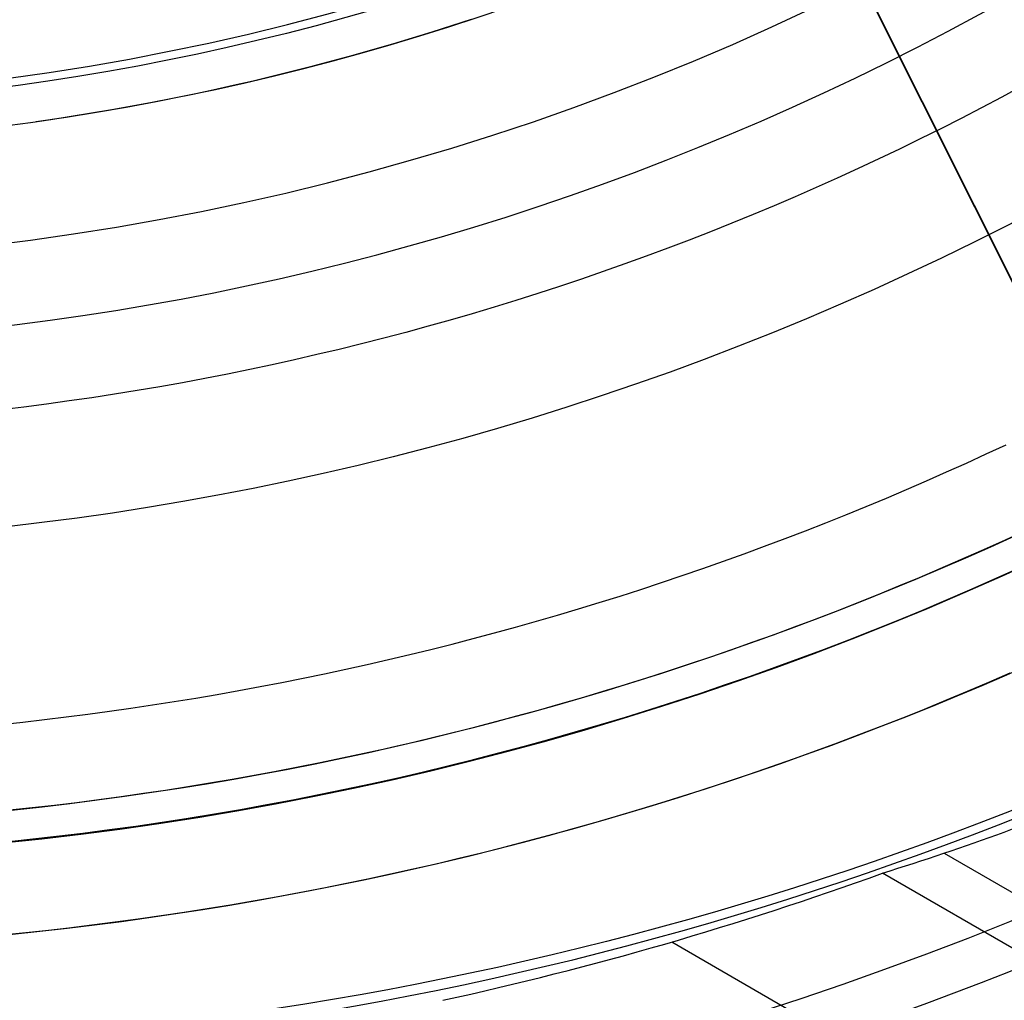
# Model space of a CAD drawing. Extents: x 19329 to 20306, y -2029 to -1182.
# Tile 16 of 66: x 19823 to 19839, y -1766 to -1750. Entities that reach past the tile are written whole.
import ezdxf

# ---------------------------------------------------------------- set-up
doc = ezdxf.new("R2010")
doc.units = 0
doc.layers.get('0').update_dxf_attribs({"linetype": 'CONTINUOUS'})
doc.layers.add('COLOR', color=7, linetype='CONTINUOUS')

msp = doc.modelspace()

# ---------------------------------------------------------------- linework, layer by layer
for p, q in [((19838.14445180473, -1763.787703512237, 72.58396164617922), (20259.33772830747, -2006.963755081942, 72.58396164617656)), ((20258.94941769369, -2007.636328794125, 73.00690512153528), (19837.15075159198, -1764.110755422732, 73.00690513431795)), ((19833.7521483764, -1765.219425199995, 73.37723837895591), (20257.61969877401, -2009.939469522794, 73.3772383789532))]:
    msp.add_line(p, q)
at = {"extrusion": (0.1124755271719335, 0.194813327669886, 0.9743700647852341)}
msp.add_lwpolyline([(-18054.37167406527, -8257.823916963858), (-18054.88222366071, -8257.51494856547), (-18055.39076947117, -8257.201283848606), (-18055.89725107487, -8256.882941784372), (-18056.4016082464, -8256.559942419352), (-18056.90378097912, -8256.232306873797), (-18057.40370950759, -8255.900057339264), (-18057.90133433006, -8255.563217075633), (-18058.39659623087, -8255.221810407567), (-18058.88943630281, -8254.87586272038), (-18059.37979596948, -8254.525400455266), (-18059.86761700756, -8254.170451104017), (-18060.35284156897, -8253.811043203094), (-18060.83541220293, -8253.447206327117), (-18061.31527187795, -8253.07897108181), (-18061.79236400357, -8252.706369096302), (-18062.26663245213, -8252.3294330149), (-18062.73802158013, -8251.948196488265), (-18063.2064762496, -8251.562694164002), (-18063.67194184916, -8251.172961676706), (-18064.13436431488, -8250.779035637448), (-18064.59369015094, -8250.380953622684), (-18065.04986644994, -8249.978754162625), (-18065.50284091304, -8249.572476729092), (-18065.95256186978, -8249.16216172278), (-18066.39897829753, -8248.747850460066), (-18066.84203984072, -8248.32958515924), (-18067.28169682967, -8247.90740892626), (-18067.71790029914, -8247.481365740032), (-18068.1506020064, -8247.051500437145), (-18068.57975444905, -8246.617858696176), (-18069.00531088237, -8246.180487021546), (-18069.42722533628, -8245.73943272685), (-18069.84545263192, -8245.294743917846), (-18070.25994839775, -8244.846469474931), (-18070.67066908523, -8244.394659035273), (-18071.07757198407, -8243.939362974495), (-18071.48061523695, -8243.480632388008), (-18071.87975785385, -8243.018519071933), (-18072.27495972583, -8242.55307550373), (-18072.66618163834, -8242.084354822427), (-18073.05338528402, -8241.61241080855), (-18073.436533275, -8241.137297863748), (-18073.81558915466, -8240.659070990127), (-18074.19051740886, -8240.177785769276), (-18074.56128347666, -8239.693498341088), (-18074.9278537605, -8239.206265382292), (-18075.29019563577, -8238.716144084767), (-18075.64827745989, -8238.223192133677), (-18076.00206858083, -8237.727467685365), (-18076.35153934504, -8237.229029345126), (-18076.69666110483, -8236.727936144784), (-18077.03740622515, -8236.224247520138), (-18077.37374808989, -8235.718023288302), (-18077.70566110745, -8235.209323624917), (-18078.03312071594, -8234.698209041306), (-18078.35610338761, -8234.184740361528), (-18078.67458663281, -8233.668978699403), (-18078.98854900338, -8233.150985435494), (-18079.29797009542, -8232.630822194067), (-18079.60283055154, -8232.108550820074), (-18079.90311206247, -8231.584233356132), (-18080.19879736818, -8231.057932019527), (-18080.48987025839, -8230.529709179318), (-18080.77631557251, -8229.999627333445), (-18081.05811919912, -8229.467749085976), (-18081.33526807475, -8228.934137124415), (-18081.60775018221, -8228.398854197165), (-18081.87555454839, -8227.861963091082), (-18082.1386712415, -8227.323526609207), (-18082.39709136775, -8226.783607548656), (-18082.65080706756, -8226.242268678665), (-18082.89981151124, -8225.699572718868), (-18083.14409889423, -8225.15558231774), (-18083.38366443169, -8224.61036003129), (-18083.61850435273, -8224.063968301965), (-18083.8486158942, -8223.51646943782), (-18084.07399729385, -8222.967925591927), (-18084.29464778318, -8222.418398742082), (-18084.51056757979, -8221.867950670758), (-18084.7217578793, -8221.316642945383), (-18084.92822084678, -8220.764536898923), (-18085.1299596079, -8220.211693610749), (-18085.32697823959, -8219.658173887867), (-18085.51928176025, -8219.104038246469), (-18085.70687611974, -8218.549346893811), (-18085.88976818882, -8217.994159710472), (-18086.06796574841, -8217.438536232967), (-18086.24147747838, -8216.882535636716), (-18086.41031294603, -8216.326216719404), (-18086.57448259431, -8215.769637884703), (-18086.73399772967, -8215.212857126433), (-18086.88887050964, -8214.655932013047), (-18087.03911393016, -8214.098919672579), (-18087.1847418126, -8213.541876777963), (-18087.32576879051, -8212.984859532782), (-18087.46221029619, -8212.427923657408), (-18087.59408254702, -8211.871124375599), (-18087.72140253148, -8211.314516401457), (-18087.84418799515, -8210.758153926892), (-18087.96245742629, -8210.202090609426), (-18088.07623004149, -8209.646379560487), (-18088.18552577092, -8209.091073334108), (-18088.29036524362, -8208.536223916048), (-18088.39076977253, -8207.981882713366), (-18088.48676133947, -8207.428100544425), (-18088.57836257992, -8206.874927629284), (-18088.66559676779, -8206.322413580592), (-18088.74848780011, -8205.77060739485), (-18088.82706018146, -8205.21955744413), (-18088.90133900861, -8204.669311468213), (-18088.97134995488, -8204.119916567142), (-18089.03711925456, -8203.571419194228), (-18089.09867368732, -8203.023865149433), (-18089.15604056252, -8202.477299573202), (-18089.20924770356, -8201.931766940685), (-18089.25832343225, -8201.387311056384), (-18089.30329655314, -8200.843975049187), (-18089.34419633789, -8200.301801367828), (-18089.38105250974, -8199.76083177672), (-18089.41389522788, -8199.221107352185), (-18089.44275507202, -8198.682668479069), (-18089.46766302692, -8198.14555484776), (-18089.48865046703, -8197.609805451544), (-18089.50574914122, -8197.075458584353), (-18089.51899115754, -8196.542551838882), (-18089.52840896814, -8196.011122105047), (-18089.53403535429, -8195.481205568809), (-18089.5359034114, -8194.952837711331), (-18089.53410419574, -8194.434296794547), (-18089.52868554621, -8193.914263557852), (-18089.51961616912, -8193.392771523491), (-18089.50686506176, -8192.869854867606), (-18089.49040152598, -8192.3455484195), (-18089.4701951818, -8191.819887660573), (-18089.4462159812, -8191.29290872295), (-18089.41843422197, -8190.764648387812), (-18089.38682056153, -8190.235144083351), (-18089.35134603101, -8189.704433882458), (-18089.31198204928, -8189.172556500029), (-18089.26870043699, -8188.63955128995), (-18089.22147343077, -8188.105458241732), (-18089.17027369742, -8187.570317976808), (-18089.11507434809, -8187.034171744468), (-18089.05584895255, -8186.497061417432), (-18088.99257155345, -8185.95902948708), (-18088.92521668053, -8185.4201190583), (-18088.85375936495, -8184.880373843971), (-18088.77817515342, -8184.339838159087), (-18088.69844012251, -8183.798556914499), (-18088.61453089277, -8183.256575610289), (-18088.52642464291, -8182.713940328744), (-18088.43409912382, -8182.170697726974), (-18088.33753267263, -8181.62689502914), (-18088.23670422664, -8181.082580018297), (-18088.13159333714, -8180.537801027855), (-18088.02218018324, -8179.992606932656), (-18087.90844558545, -8179.447047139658), (-18087.79037101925, -8178.901171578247), (-18087.66793862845, -8178.355030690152), (-18087.54113123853, -8177.808675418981), (-18087.40993236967, -8177.262157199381), (-18087.27432624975, -8176.715527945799), (-18087.1342978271, -8176.168840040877), (-18086.9898327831, -8175.622146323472), (-18086.84091754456, -8175.075500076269), (-18086.68753929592, -8174.528955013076), (-18086.52968599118, -8173.982565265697), (-18086.3673463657, -8173.436385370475), (-18086.20050994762, -8172.890470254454), (-18086.02916706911, -8172.344875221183), (-18085.85330887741, -8171.799655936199), (-18085.67292734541, -8171.254868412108), (-18085.48801528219, -8170.710568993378), (-18085.29856634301, -8170.166814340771), (-18085.10457503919, -8169.623661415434), (-18084.90603674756, -8169.081167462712), (-18084.70294771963, -8168.539389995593), (-18084.49530509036, -8167.998386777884), (-18084.28310688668, -8167.458215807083), (-18084.06635203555, -8166.918935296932), (-18083.84504037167, -8166.380603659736), (-18083.61917264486, -8165.843279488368), (-18083.38875052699, -8165.307021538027), (-18083.15377661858, -8164.771888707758), (-18082.91425445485, -8164.237940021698), (-18082.67018851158, -8163.705234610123), (-18082.42158421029, -8163.173831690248), (-18082.16844792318, -8162.643790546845), (-18081.91078697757, -8162.115170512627), (-18081.64860965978, -8161.588030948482), (-18081.38192521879, -8161.062431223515), (-18081.11074386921, -8160.538430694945), (-18080.83507679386, -8160.016088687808), (-18080.55493614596, -8159.495464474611), (-18080.27033505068, -8158.976617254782), (-18079.98128760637, -8158.459606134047), (-18079.68780888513, -8157.944490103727), (-18079.38991493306, -8157.431328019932), (-18079.08762276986, -8156.920178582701), (-18078.78095038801, -8156.41110031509), (-18078.46991675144, -8155.904151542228), (-18078.15454179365, -8155.399390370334), (-18077.83484641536, -8154.896874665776), (-18077.51085248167, -8154.39666203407), (-18077.1825828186, -8153.898809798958), (-18076.85006120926, -8153.403374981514), (-18076.51331238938, -8152.910414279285), (-18076.17236204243, -8152.419984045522), (-18075.82723679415, -8151.932140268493), (-18075.47796420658, -8151.446938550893), (-18075.12457277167, -8150.964434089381), (-18074.76709190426, -8150.484681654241), (-18074.40555193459, -8150.007735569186), (-18074.03998410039, -8149.533649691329), (-18073.67042053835, -8149.062477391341), (-18073.29689427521, -8148.594271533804), (-18072.91943921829, -8148.12908445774), (-18072.53809014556, -8147.666967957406), (-18072.15288269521, -8147.207973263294), (-18071.76385335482, -8146.752151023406), (-18071.37103944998, -8146.29955128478), (-18070.97447913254, -8145.850223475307), (-18070.57421136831, -8145.404216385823), (-18070.1702759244, -8144.961578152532), (-18069.76271335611, -8144.522356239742), (-18069.35156499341, -8144.086597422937), (-18068.93687292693, -8143.654347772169), (-18068.51867999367, -8143.225652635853), (-18068.09702976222, -8142.800556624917), (-18067.67196651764, -8142.379103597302), (-18067.24353524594, -8141.961336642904), (-18066.81178161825, -8141.547298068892), (-18066.37675197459, -8141.137029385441), (-18065.93849330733, -8140.730571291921), (-18065.49705324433, -8140.327963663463), (-18065.05248003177, -8139.929245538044), (-18064.60482251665, -8139.534455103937), (-18064.15413012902, -8139.143629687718), (-18063.70045286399, -8138.756805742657), (-18063.24384126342, -8138.374018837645), (-18062.78434639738, -8137.995303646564), (-18062.32201984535, -8137.620693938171), (-18061.85691367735, -8137.250222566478), (-18061.38908043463, -8136.883921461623), (-18060.91857311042, -8136.521821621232), (-18060.4454451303, -8136.163953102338), (-18059.96975033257, -8135.810345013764), (-18059.49154294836, -8135.461025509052), (-18059.01087758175, -8135.116021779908), (-18058.5278091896, -8134.77536005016), (-18058.04239306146, -8134.439065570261), (-18057.55468479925, -8134.107162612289), (-18057.06474029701, -8133.779674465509), (-18056.57261572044, -8133.456623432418), (-18056.07836748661, -8133.138030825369), (-18055.58205224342, -8132.823916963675)], dxfattribs=at)
at = {"extrusion": (0.1124755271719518, 0.1948133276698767, 0.9743700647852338)}
msp.add_lwpolyline([(-18053.46081628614, -8132.823916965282), (-18053.98188590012, -8133.128708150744), (-18054.50100556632, -8133.438358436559), (-18055.01811201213, -8133.752850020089), (-18055.53314213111, -8134.072163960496), (-18056.04603300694, -8134.396280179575), (-18056.5567219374, -8134.725177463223), (-18057.06514645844, -8135.058833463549), (-18057.5712443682, -8135.397224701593), (-18058.07495375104, -8135.740326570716), (-18058.57621300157, -8136.088113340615), (-18059.07496084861, -8136.440558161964), (-18059.57113637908, -8136.797633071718), (-18060.06467906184, -8137.159308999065), (-18060.55552877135, -8137.525555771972), (-18061.04362581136, -8137.896342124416), (-18061.52891093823, -8138.271635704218), (-18062.01132538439, -8138.651403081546), (-18062.49081088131, -8139.035609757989), (-18062.96730968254, -8139.424220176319), (-18063.44076458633, -8139.817197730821), (-18063.91111895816, -8140.214504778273), (-18064.37831675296, -8140.616102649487), (-18064.84230253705, -8141.021951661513), (-18065.30302150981, -8141.432011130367), (-18065.76041952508, -8141.846239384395), (-18066.21444311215, -8142.264593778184), (-18066.66503949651, -8142.687030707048), (-18067.11215662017, -8143.113505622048), (-18067.55574316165, -8143.543973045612), (-18067.99574855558, -8143.978386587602), (-18068.43212301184, -8144.416698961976), (-18068.86481753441, -8144.858862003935), (-18069.29378393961, -8145.304826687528), (-18069.71897487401, -8145.754543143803), (-18070.1403438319, -8146.207960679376), (-18070.5578451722, -8146.665027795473), (-18070.9714341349, -8147.125692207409), (-18071.38106685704, -8147.589900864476), (-18071.78670038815, -8148.057599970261), (-18072.18829270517, -8148.528735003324), (-18072.58580272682, -8149.003250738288), (-18072.97919032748, -8149.481091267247), (-18073.36841635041, -8149.96220002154), (-18073.7534426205, -8150.446519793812), (-18074.13423195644, -8150.933992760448), (-18074.51074818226, -8151.424560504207), (-18074.88295613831, -8151.918164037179), (-18075.25082169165, -8152.414743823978), (-18075.61431174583, -8152.914239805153), (-18075.97339425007, -8153.416591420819), (-18076.32803820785, -8153.921737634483), (-18076.67821368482, -8154.429616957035), (-18077.0238918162, -8154.940167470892), (-18077.36504481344, -8155.453326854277), (-18077.70164597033, -8155.969032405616), (-18078.03366966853, -8156.487221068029), (-18078.36109138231, -8157.007829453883), (-18078.6838876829, -8157.53079386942), (-18079.00203624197, -8158.056050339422), (-18079.31551583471, -8158.583534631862), (-18079.62430634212, -8159.113182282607), (-18079.92838875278, -8159.644928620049), (-18080.22774516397, -8160.178708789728), (-18080.52235878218, -8160.714457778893), (-18080.81221392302, -8161.252110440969), (-18081.09729601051, -8161.791601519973), (-18081.37759157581, -8162.332865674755), (-18081.65308825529, -8162.875837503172), (-18081.92377478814, -8163.420451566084), (-18082.18964101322, -8163.966642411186), (-18082.45067786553, -8164.514344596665), (-18082.70687737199, -8165.063492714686), (-18082.9582326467, -8165.614021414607), (-18083.20473788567, -8166.165865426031), (-18083.44638836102, -8166.718959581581), (-18083.68318041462, -8167.273238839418), (-18083.91511145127, -8167.828638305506), (-18084.14217993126, -8168.385093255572), (-18084.36438536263, -8168.94253915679), (-18084.58172829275, -8169.500911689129), (-18084.79421029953, -8170.060146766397), (-18085.00183398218, -8170.620180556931), (-18085.20460295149, -8171.180949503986), (-18085.40252181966, -8171.742390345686), (-18085.59559618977, -8172.304440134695), (-18085.78383264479, -8172.867036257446), (-18085.96723873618, -8173.43011645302), (-18086.1458229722, -8173.993618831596), (-18086.31959480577, -8174.557481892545), (-18086.48856462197, -8175.121644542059), (-18086.65274372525, -8175.686046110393), (-18086.8121443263, -8176.250626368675), (-18086.96677952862, -8176.815325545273), (-18087.11666331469, -8177.380084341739), (-18087.26181053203, -8177.944843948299), (-18087.4022368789, -8178.509546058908), (-18087.53795888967, -8179.07413288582), (-18087.66899392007, -8179.638547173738), (-18087.79536013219, -8180.202732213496), (-18087.91707647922, -8180.766631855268), (-18088.03416269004, -8181.330190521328), (-18088.14663925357, -8181.89335321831), (-18088.25452740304, -8182.456065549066), (-18088.3578491, -8183.018273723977), (-18088.45662701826, -8183.579924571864), (-18088.55088452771, -8184.140965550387), (-18088.64064567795, -8184.701344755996), (-18088.72593518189, -8185.261010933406), (-18088.80677839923, -8185.819913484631), (-18088.88320131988, -8186.37800247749), (-18088.95523054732, -8186.935228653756), (-18089.02289328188, -8187.491543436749), (-18089.08621730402, -8188.046898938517), (-18089.14523095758, -8188.601247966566), (-18089.19996313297, -8189.154544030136), (-18089.25044325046, -8189.706741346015), (-18089.29670124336, -8190.257794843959), (-18089.3387675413, -8190.807660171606), (-18089.37667305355, -8191.356293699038), (-18089.41044915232, -8191.903652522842), (-18089.44012765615, -8192.44969446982), (-18089.46574081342, -8192.994378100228), (-18089.48732128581, -8193.537662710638), (-18089.50490213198, -8194.079508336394), (-18089.51851679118, -8194.619875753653), (-18089.5281990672, -8195.158726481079), (-18089.53398311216, -8195.696022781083), (-18089.53590341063, -8196.231727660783), (-18089.53415174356, -8196.743370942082), (-18089.5288765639, -8197.256467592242), (-18089.52004780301, -8197.770985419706), (-18089.50763566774, -8198.286891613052), (-18089.49161065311, -8198.804152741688), (-18089.47194355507, -8199.322734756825), (-18089.44860548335, -8199.842602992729), (-18089.42156787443, -8200.363722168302), (-18089.3908025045, -8200.886056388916), (-18089.35628150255, -8201.409569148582), (-18089.31797736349, -8201.934223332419), (-18089.27586296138, -8202.459981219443), (-18089.22991156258, -8202.986804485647), (-18089.18009683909, -8203.51465420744), (-18089.12639288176, -8204.043490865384), (-18089.06877421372, -8204.573274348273), (-18089.00721580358, -8205.103963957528), (-18088.9416930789, -8205.635518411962), (-18088.87218193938, -8206.167895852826), (-18088.79865877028, -8206.701053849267), (-18088.72110045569, -8207.234949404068), (-18088.63948439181, -8207.769538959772), (-18088.55378850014, -8208.304778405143), (-18088.46399124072, -8208.840623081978), (-18088.37007162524, -8209.377027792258), (-18088.27200923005, -8209.913946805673), (-18088.16978420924, -8210.451333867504), (-18088.06337730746, -8210.989142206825), (-18087.95276987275, -8211.527324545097), (-18087.83794386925, -8212.065833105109), (-18087.71888188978, -8212.60461962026), (-18087.59556716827, -8213.143635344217), (-18087.46798359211, -8213.682831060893), (-18087.33611571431, -8214.222157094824), (-18087.19994876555, -8214.76156332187), (-18087.05946866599, -8215.300999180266), (-18086.91466203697, -8215.840413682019), (-18086.7655162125, -8216.379755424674), (-18086.61201925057, -8216.918972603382), (-18086.45415994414, -8217.458013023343), (-18086.29192783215, -8217.996824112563), (-18086.12531321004, -8218.53535293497), (-18085.9543071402, -8219.073546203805), (-18085.77890146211, -8219.611350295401), (-18085.5990888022, -8220.148711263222), (-18085.41486258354, -8220.685574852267), (-18085.22621703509, -8221.221886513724), (-18085.03314720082, -8221.757591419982), (-18084.83564894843, -8222.292634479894), (-18084.63371897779, -8222.826960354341), (-18084.42735482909, -8223.360513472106), (-18084.21655489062, -8223.893238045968), (-18084.0013184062, -8224.425078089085), (-18083.78164548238, -8224.955977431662), (-18083.5575370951, -8225.48587973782), (-18083.32899509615, -8226.014728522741), (-18083.09602221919, -8226.542467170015), (-18082.85862208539, -8227.069038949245), (-18082.61679920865, -8227.594387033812), (-18082.37055900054, -8228.118454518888), (-18082.11990777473, -8228.641184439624), (-18081.86485275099, -8229.162519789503), (-18081.60540205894, -8229.682403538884), (-18081.34156474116, -8230.200778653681), (-18081.07335075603, -8230.717588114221), (-18080.80077098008, -8231.232774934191), (-18080.52383720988, -8231.746282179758), (-18080.24256216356, -8232.258052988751), (-18079.95695948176, -8232.768030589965), (-18079.66704372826, -8233.276158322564), (-18079.37283039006, -8233.782379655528), (-18079.07433587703, -8234.286638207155), (-18078.7715775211, -8234.788877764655), (-18078.46457357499, -8235.289042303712), (-18078.15334321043, -8235.787076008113), (-18077.83790651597, -8236.282923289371), (-18077.51828449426, -8236.776528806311), (-18077.19449905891, -8237.267837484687), (-18076.86657303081, -8237.756794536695), (-18076.53453013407, -8238.243345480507), (-18076.1983949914, -8238.727436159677), (-18075.85819311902, -8239.209012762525), (-18075.51395092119, -8239.688021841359), (-18075.16569568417, -8240.16441033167), (-18074.81345556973, -8240.638125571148), (-18074.45725960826, -8241.10911531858), (-18074.09713769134, -8241.577327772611), (-18073.73312056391, -8242.042711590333), (-18073.36523981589, -8242.505215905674), (-18072.99352787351, -8242.964790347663), (-18072.61801799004, -8243.421385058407), (-18072.23874423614, -8243.874950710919), (-18071.85574148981, -8244.325438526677), (-18071.46904542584, -8244.77280029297), (-18071.07869250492, -8245.216988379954), (-18070.68471996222, -8245.657955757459), (-18070.28716579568, -8246.095656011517), (-18069.88606875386, -8246.530043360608), (-18069.48146832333, -8246.961072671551), (-18069.0734047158, -8247.38869947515), (-18068.66191885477, -8247.812879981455), (-18068.24705236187, -8248.23357109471), (-18067.82884754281, -8248.650730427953), (-18067.40734737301, -8249.06431631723), (-18066.9825954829, -8249.474287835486), (-18066.55463614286, -8249.880604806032), (-18066.12351424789, -8250.283227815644), (-18065.68927530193, -8250.682118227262), (-18065.25196540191, -8251.077238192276), (-18064.81163122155, -8251.468550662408), (-18064.36831999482, -8251.85601940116), (-18063.92207949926, -8252.239608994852), (-18063.47295803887, -8252.619284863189), (-18063.02100442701, -8252.995013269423), (-18062.56626796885, -8253.366761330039), (-18062.1087984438, -8253.734497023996), (-18061.6486460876, -8254.098189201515), (-18061.18586157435, -8254.457807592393), (-18060.72049599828, -8254.813322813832), (-18060.25260085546, -8255.164706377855), (-18059.78222802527, -8255.511930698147), (-18059.30942975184, -8255.85496909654), (-18058.83425862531, -8256.193795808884), (-18058.35676756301, -8256.528385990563), (-18057.8770097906, -8256.858715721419), (-18057.39503882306, -8257.18476201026), (-18056.91090844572, -8257.50650279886), (-18056.42467269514, -8257.82391696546)], dxfattribs=at)
at = {"extrusion": (0.1124755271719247, 0.1948133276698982, 0.9743700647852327)}
msp.add_lwpolyline([(-18059.82186219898, -8132.823916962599), (-18060.29727702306, -8133.159034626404), (-18060.77044049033, -8133.498225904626), (-18061.24130344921, -8133.84146741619), (-18061.70981704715, -8134.18873495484), (-18062.1759327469, -8134.540003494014), (-18062.63960234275, -8134.895247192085), (-18063.10077797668, -8135.254439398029), (-18063.55941215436, -8135.617552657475), (-18064.01545776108, -8135.984558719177), (-18064.4688680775, -8136.355428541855), (-18064.91959679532, -8136.730132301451), (-18065.36759803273, -8137.108639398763), (-18065.81282634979, -8137.490918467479), (-18066.25523676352, -8137.876937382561), (-18066.69478476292, -8138.266663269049), (-18067.13142632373, -8138.660062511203), (-18067.56511792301, -8139.057100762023), (-18067.9958165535, -8139.457742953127), (-18068.42347973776, -8139.861953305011), (-18068.84806554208, -8140.269695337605), (-18069.26953259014, -8140.680931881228), (-18069.68784007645, -8141.09562508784), (-18070.10294777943, -8141.513736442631), (-18070.5148160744, -8141.93522677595), (-18070.92340594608, -8142.360056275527), (-18071.328679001, -8142.788184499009), (-18071.73059747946, -8143.219570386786), (-18072.12912426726, -8143.654172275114), (-18072.52422290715, -8144.091947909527), (-18072.91585760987, -8144.532854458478), (-18073.30399326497, -8144.976848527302), (-18073.68859545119, -8145.423886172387), (-18074.06963044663, -8145.873922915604), (-18074.44706523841, -8146.326913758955), (-18074.8208675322, -8146.782813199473), (-18075.19100576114, -8147.241575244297), (-18075.55744909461, -8147.703153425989), (-18075.92016744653, -8148.167500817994), (-18076.27913148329, -8148.634570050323), (-18076.6343126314, -8149.104313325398), (-18076.98568308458, -8149.576682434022), (-18077.33321581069, -8150.051628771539), (-18077.67688455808, -8150.529103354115), (-18078.01666386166, -8151.009056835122), (-18078.35252904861, -8151.491439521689), (-18078.68445624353, -8151.976201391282), (-18079.01242237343, -8152.463292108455), (-18079.33640517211, -8152.95266104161), (-18079.65638318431, -8153.444257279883), (-18079.9723357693, -8153.938029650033), (-18080.28424310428, -8154.433926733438), (-18080.59208618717, -8154.931896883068), (-18080.89584683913, -8155.431888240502), (-18081.19550770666, -8155.933848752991), (-18081.49105226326, -8156.437726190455), (-18081.78246481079, -8156.943468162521), (-18082.06973048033, -8157.451022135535), (-18082.35283523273, -8157.960335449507), (-18082.63176585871, -8158.47135533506), (-18082.90650997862, -8158.984028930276), (-18083.17705604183, -8159.498303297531), (-18083.44339332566, -8160.014125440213), (-18083.70551193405, -8160.531442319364), (-18083.96340279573, -8161.050200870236), (-18084.21705766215, -8161.570348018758), (-18084.46646910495, -8162.091830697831), (-18084.71163051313, -8162.614595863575), (-18084.95253608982, -8163.138590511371), (-18085.18918084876, -8163.663761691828), (-18085.42156061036, -8164.19005652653), (-18085.64967199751, -8164.717422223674), (-18085.87351243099, -8165.245806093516), (-18086.09308012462, -8165.775155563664), (-18086.30837407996, -8166.30541819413), (-18086.51939408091, -8166.836541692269), (-18086.72614068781, -8167.368473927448), (-18086.92861523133, -8167.901162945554), (-18087.12681980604, -8168.434556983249), (-18087.32075726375, -8168.968604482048), (-18087.51043120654, -8169.503254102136), (-18087.69584597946, -8170.038454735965), (-18087.87700666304, -8170.574155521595), (-18088.05391906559, -8171.110305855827), (-18088.2265897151, -8171.646855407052), (-18088.39502585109, -8172.183754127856), (-18088.55923541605, -8172.720952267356), (-18088.71922704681, -8173.258400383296), (-18088.87501006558, -8173.796049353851), (-18089.0265944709, -8174.333850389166), (-18089.17399092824, -8174.871755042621), (-18089.3172107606, -8175.409715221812), (-18089.45626593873, -8175.947683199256), (-18089.59116907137, -8176.485611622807), (-18089.72193339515, -8177.023453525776), (-18089.84857276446, -8177.561162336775), (-18089.97110164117, -8178.098691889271), (-18090.08953508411, -8178.635996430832), (-18090.20388873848, -8179.173030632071), (-18090.31417882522, -8179.709749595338), (-18090.4204221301, -8180.246108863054), (-18090.52263599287, -8180.782064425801), (-18090.62083829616, -8181.317572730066), (-18090.71504745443, -8181.852590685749), (-18090.80528240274, -8182.387075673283), (-18090.89156258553, -8182.920985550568), (-18090.97390794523, -8183.454278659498), (-18091.05233891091, -8183.986913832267), (-18091.12687638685, -8184.51885039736), (-18091.19754174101, -8185.050048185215), (-18091.26435679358, -8185.580467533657), (-18091.32734380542, -8186.11006929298), (-18091.38652546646, -8186.638814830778), (-18091.44192488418, -8187.166666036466), (-18091.49356557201, -8187.693585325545), (-18091.54147143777, -8188.219535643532), (-18091.58566677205, -8188.744480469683), (-18091.62617623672, -8189.268383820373), (-18091.66302485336, -8189.791210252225), (-18091.69623799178, -8190.312924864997), (-18091.7258413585, -8190.833493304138), (-18091.75186098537, -8191.352881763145), (-18091.77432321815, -8191.871056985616), (-18091.79325470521, -8192.38798626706), (-18091.80868238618, -8192.903637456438), (-18091.82063348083, -8193.417978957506), (-18091.82913547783, -8193.930979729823), (-18091.83421612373, -8194.442609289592), (-18091.83590341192, -8194.95283771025), (-18091.83415593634, -8195.472086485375), (-18091.8288937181, -8195.992785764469), (-18091.82008726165, -8196.514903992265), (-18091.80770733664, -8197.038409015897), (-18091.79172498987, -8197.563268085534), (-18091.77211155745, -8198.089447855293), (-18091.74883867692, -8198.616914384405), (-18091.72187829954, -8199.145633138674), (-18091.6912027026, -8199.675568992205), (-18091.6567845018, -8200.206686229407), (-18091.61859666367, -8200.738948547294), (-18091.57661251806, -8201.272319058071), (-18091.53080577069, -8201.806760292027), (-18091.48115051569, -8202.342234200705), (-18091.42762124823, -8202.878702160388), (-18091.37019287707, -8203.416124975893), (-18091.30884073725, -8203.954462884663), (-18091.24354060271, -8204.49367556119), (-18091.17426869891, -8205.033722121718), (-18091.10100171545, -8205.574561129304), (-18091.02371681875, -8206.116150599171), (-18090.94239166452, -8206.658448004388), (-18090.85700441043, -8207.20141028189), (-18090.76753372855, -8207.744993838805), (-18090.67395881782, -8208.289154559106), (-18090.57625941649, -8208.833847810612), (-18090.47441581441, -8209.37902845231), (-18090.36840886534, -8209.924650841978), (-18090.25821999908, -8210.470668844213), (-18090.14383123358, -8211.017035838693), (-18090.02522518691, -8211.563704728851), (-18089.90238508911, -8212.11062795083), (-18089.77529479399, -8212.65775748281), (-18089.64393879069, -8213.205044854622), (-18089.50830221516, -8213.752441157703), (-18089.36837086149, -8214.299897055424), (-18089.22413119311, -8214.847362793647), (-18089.07557035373, -8215.39478821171), (-18088.92267617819, -8215.942122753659), (-18088.7654372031, -8216.489315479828), (-18088.60384267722, -8217.03631507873), (-18088.43788257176, -8217.583069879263), (-18088.26754759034, -8218.129527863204), (-18088.09282917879, -8218.67563667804), (-18087.91371953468, -8219.221343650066), (-18087.73021161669, -8219.7665957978), (-18087.54229915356, -8220.311339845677), (-18087.34997665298, -8220.855522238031), (-18087.15323941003, -8221.399089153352), (-18086.95208351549, -8221.941986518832), (-18086.74650586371, -8222.484160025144), (-18086.53650416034, -8223.025555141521), (-18086.32207692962, -8223.566117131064), (-18086.10322352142, -8224.105791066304), (-18085.87994411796, -8224.64452184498), (-18085.65223974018, -8225.182254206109), (-18085.42011225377, -8225.718932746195), (-18085.18356437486, -8226.254501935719), (-18084.9425996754, -8226.788906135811), (-18084.69722258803, -8227.322089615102), (-18084.44743841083, -8227.853996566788), (-18084.19325331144, -8228.384571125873), (-18083.93467433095, -8228.913757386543), (-18083.67170938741, -8229.441499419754), (-18083.40436727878, -8229.967741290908), (-18083.13265768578, -8230.492427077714), (-18082.85659117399, -8231.015500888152), (-18082.57617919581, -8231.536906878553), (-18082.2914340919, -8232.056589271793), (-18082.00236909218, -8232.574492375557), (-18081.70899831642, -8233.090560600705), (-18081.4113367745, -8233.60473847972), (-18081.1094003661, -8234.11697068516), (-18080.80320588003, -8234.627202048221), (-18080.49277099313, -8235.135377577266), (-18080.17811426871, -8235.641442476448), (-18079.8592551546, -8236.14534216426), (-18079.53621398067, -8236.647022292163), (-18079.20901195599, -8237.14642876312), (-18078.87767116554, -8237.643507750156), (-18078.54221456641, -8238.138205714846), (-18078.20266598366, -8238.63046942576), (-18077.85905010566, -8239.120245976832), (-18077.51139247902, -8239.60748280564), (-18077.15971950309, -8240.09212771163), (-18076.80405842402, -8240.57412887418), (-18076.44443732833, -8241.053434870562), (-18076.08088513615, -8241.529994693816), (-18075.71343159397, -8242.003757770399), (-18075.34210726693, -8242.474673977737), (-18074.96694353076, -8242.942693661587), (-18074.5879725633, -8243.407767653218), (-18074.2052273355, -8243.869847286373), (-18073.81874160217, -8244.32888441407), (-18073.4285498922, -8244.784831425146), (-18073.03468749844, -8245.237641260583), (-18072.6371904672, -8245.687267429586), (-18072.2360955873, -8246.133664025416), (-18071.83144037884, -8246.576785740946), (-18071.42326308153, -8247.016587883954), (-18071.01160264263, -8247.453026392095), (-18070.59649870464, -8247.88605784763), (-18070.17799159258, -8248.315639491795), (-18069.75612230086, -8248.741729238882), (-18069.33093248, -8249.16428568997), (-18068.90246442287, -8249.583268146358), (-18068.47076105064, -8249.998636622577), (-18068.03586589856, -8250.410351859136), (-18067.59782310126, -8250.81837533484), (-18067.1566773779, -8251.222669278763), (-18066.71247401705, -8251.623196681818), (-18066.2652588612, -8252.019921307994), (-18065.81507829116, -8252.412807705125), (-18065.36197921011, -8252.801821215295), (-18064.90600902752, -8253.186927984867), (-18064.44721564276, -8253.568094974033), (-18063.98564742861, -8253.94528996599), (-18063.52135321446, -8254.318481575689), (-18063.05438226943, -8254.687639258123), (-18062.58478428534, -8255.052733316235), (-18062.11260935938, -8255.413734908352), (-18061.6379079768, -8255.77061605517), (-18061.16073099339, -8256.123349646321), (-18060.68112961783, -8256.471909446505), (-18060.19915539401, -8256.816270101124), (-18059.71486018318, -8257.156407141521), (-18059.22829614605, -8257.492296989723), (-18058.73951572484, -8257.823916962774)], dxfattribs=at)
at = {"extrusion": (0.1124755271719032, 0.1948133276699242, 0.9743700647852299)}
msp.add_lwpolyline([(-18060.57947967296, -8257.823916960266), (-18061.04541041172, -8257.486593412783), (-18061.5090698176, -8257.145333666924), (-18061.97041101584, -8256.80016149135), (-18062.42938744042, -8256.451101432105), (-18062.88595284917, -8256.098178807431), (-18063.34006133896, -8255.741419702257), (-18063.79166736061, -8255.380850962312), (-18064.24072573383, -8255.01650018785), (-18064.68719166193, -8254.648395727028), (-18065.13102074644, -8254.27656666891), (-18065.57216900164, -8253.901042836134), (-18066.01059286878, -8253.521854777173), (-18066.44624923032, -8253.139033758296), (-18066.8790954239, -8252.752611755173), (-18067.30908925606, -8252.362621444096), (-18067.73618901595, -8251.969096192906), (-18068.16035348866, -8251.572070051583), (-18068.58154196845, -8251.171577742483), (-18068.99971427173, -8250.767654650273), (-18069.41483074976, -8250.360336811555), (-18069.8268523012, -8249.949660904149), (-18070.23574038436, -8249.535664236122), (-18070.64145702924, -8249.118384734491), (-18071.04396484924, -8248.697860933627), (-18071.44322705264, -8248.274131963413), (-18071.83920745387, -8247.847237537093), (-18072.23187048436, -8247.417217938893), (-18072.62118120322, -8246.984114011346), (-18073.00710530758, -8246.547967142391), (-18073.38960914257, -8246.108819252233), (-18073.76865971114, -8245.666712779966), (-18074.14422468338, -8245.221690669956), (-18074.51627240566, -8244.77379635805), (-18074.88477190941, -8244.323073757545), (-18075.24969291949, -8243.869567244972), (-18075.61100586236, -8243.413321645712), (-18075.9686818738, -8242.954382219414), (-18076.32269280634, -8242.492794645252), (-18076.67301123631, -8242.028605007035), (-18077.01961047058, -8241.561859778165), (-18077.36246455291, -8241.092605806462), (-18077.70154826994, -8240.620890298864), (-18078.03683715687, -8240.146760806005), (-18078.36830750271, -8239.670265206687), (-18078.69593635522, -8239.191451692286), (-18079.01970152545, -8238.710368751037), (-18079.33958159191, -8238.227065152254), (-18079.65555590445, -8237.741589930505), (-18079.96760458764, -8237.253992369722), (-18080.27570854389, -8236.764321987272), (-18080.57984945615, -8236.272628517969), (-18080.88000979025, -8235.778961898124), (-18081.1761727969, -8235.283372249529), (-18081.46832251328, -8234.78590986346), (-18081.75644376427, -8234.286625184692), (-18082.04052216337, -8233.785568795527), (-18082.32054411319, -8233.282791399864), (-18082.59649680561, -8232.778343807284), (-18082.86836822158, -8232.272276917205), (-18083.13614713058, -8231.764641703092), (-18083.39982308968, -8231.255489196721), (-18083.65938644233, -8230.744870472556), (-18083.91482831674, -8230.232836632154), (-18084.16614062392, -8229.719438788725), (-18084.4133160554, -8229.204728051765), (-18084.65634808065, -8228.6887555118), (-18084.89523094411, -8228.17157222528), (-18085.12995966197, -8227.653229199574), (-18085.36053001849, -8227.133777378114), (-18085.58693856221, -8226.613267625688), (-18085.80918260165, -8226.091750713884), (-18086.0272602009, -8225.569277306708), (-18086.24117017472, -8225.045897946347), (-18086.45091208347, -8224.521663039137), (-18086.65648622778, -8223.996622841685), (-18086.85789364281, -8223.470827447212), (-18087.05513609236, -8222.944326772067), (-18087.24821606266, -8222.417170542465), (-18087.43713675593, -8221.889408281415), (-18087.62190208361, -8221.361089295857), (-18087.80251665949, -8220.832262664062), (-18087.97898579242, -8220.302977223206), (-18088.15131547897, -8219.773281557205), (-18088.31951239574, -8219.24322398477), (-18088.48358389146, -8218.712852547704), (-18088.64353797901, -8218.182214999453), (-18088.79938332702, -8217.651358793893), (-18088.95112925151, -8217.12033107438), (-18089.09878570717, -8216.58917866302), (-18089.24236327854, -8216.057948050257), (-18089.381873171, -8215.52668538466), (-18089.51732720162, -8214.99543646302), (-18089.64873778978, -8214.464246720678), (-18089.77611794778, -8213.933161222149), (-18089.89948127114, -8213.402224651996), (-18090.0188419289, -8212.87148130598), (-18090.13421465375, -8212.340975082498), (-18090.24561473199, -8211.81074947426), (-18090.35305799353, -8211.280847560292), (-18090.45656080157, -8210.751311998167), (-18090.55614004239, -8210.222185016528), (-18090.65181311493, -8209.693508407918), (-18090.74359792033, -8209.165323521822), (-18090.8315128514, -8208.637671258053), (-18090.91557678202, -8208.110592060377), (-18090.99580905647, -8207.584125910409), (-18091.07222947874, -8207.058312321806), (-18091.14485830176, -8206.53319033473), (-18091.21371621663, -8206.008798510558), (-18091.27882434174, -8205.485174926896), (-18091.34020421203, -8204.962357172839), (-18091.39787776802, -8204.440382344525), (-18091.45186734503, -8203.919287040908), (-18091.50219566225, -8203.399107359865), (-18091.54888581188, -8202.879878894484), (-18091.59196124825, -8202.361636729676), (-18091.63144577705, -8201.84441543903), (-18091.6673635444, -8201.328249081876), (-18091.69973902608, -8200.81317120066), (-18091.72859701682, -8200.299214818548), (-18091.75396261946, -8199.786412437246), (-18091.77586123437, -8199.27479603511), (-18091.79431854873, -8198.764397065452), (-18091.80936052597, -8198.25524645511), (-18091.82101339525, -8197.74737460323), (-18091.82930364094, -8197.240811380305), (-18091.83425799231, -8196.735586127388), (-18091.8359034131, -8196.231727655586), (-18091.83411061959, -8195.705789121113), (-18091.82871167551, -8195.178362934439), (-18091.81967593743, -8194.649481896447), (-18091.80697304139, -8194.119179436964), (-18091.79057291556, -8193.587489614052), (-18091.77044579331, -8193.054447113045), (-18091.74656222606, -8192.520087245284), (-18091.71889309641, -8191.984445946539), (-18091.68740963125, -8191.447559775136), (-18091.65208341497, -8190.909465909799), (-18091.61288640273, -8190.370202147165), (-18091.56979093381, -8189.829806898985), (-18091.52276974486, -8189.288319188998), (-18091.47179598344, -8188.745778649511), (-18091.41684322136, -8188.202225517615), (-18091.35788546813, -8187.657700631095), (-18091.29489718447, -8187.112245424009), (-18091.22785329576, -8186.565901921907), (-18091.15672920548, -8186.018712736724), (-18091.08150080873, -8185.47072106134), (-18091.00214450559, -8184.921970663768), (-18090.91863721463, -8184.372505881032), (-18090.83095638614, -8183.822371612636), (-18090.73908001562, -8183.27161331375), (-18090.6429866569, -8182.72027698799), (-18090.54265543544, -8182.168409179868), (-18090.4380660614, -8181.616056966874), (-18090.32919884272, -8181.06326795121), (-18090.21603469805, -8180.510090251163), (-18090.09855516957, -8179.956572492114), (-18089.97674243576, -8179.402763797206), (-18089.85057932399, -8178.84871377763), (-18089.72004932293, -8178.294472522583), (-18089.58513659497, -8177.740090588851), (-18089.44582598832, -8177.185618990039), (-18089.302103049, -8176.631109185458), (-18089.1539540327, -8176.076613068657), (-18089.0013659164, -8175.522182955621), (-18088.84432640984, -8174.967871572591), (-18088.68282396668, -8174.413732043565), (-18088.51684779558, -8173.859817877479), (-18088.34638787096, -8173.306182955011), (-18088.17143494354, -8172.752881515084), (-18087.99198055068, -8172.199968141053), (-18087.80801702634, -8171.647497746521), (-18087.61953751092, -8171.095525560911), (-18087.42653596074, -8170.544107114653), (-18087.22900715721, -8169.99329822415), (-18087.02694671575, -8169.44315497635), (-18086.82035109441, -8168.893733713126), (-18086.60921760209, -8168.345091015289), (-18086.39354440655, -8167.797283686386), (-18086.17333054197, -8167.250368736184), (-18085.94857591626, -8166.704403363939), (-18085.71928131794, -8166.159444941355), (-18085.4854484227, -8165.615550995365), (-18085.24707979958, -8165.07277919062), (-18085.00417891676, -8164.531187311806), (-18084.756750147, -8163.990833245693), (-18084.5047987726, -8163.451774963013), (-18084.24833099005, -8162.914070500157), (-18083.98735391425, -8162.377777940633), (-18083.72187558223, -8161.842955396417), (-18083.45190495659, -8161.309660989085), (-18083.17745192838, -8160.777952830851), (-18082.89852731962, -8160.247889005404), (-18082.61514288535, -8159.719527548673), (-18082.32731131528, -8159.192926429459), (-18082.03504623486, -8158.66814352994), (-18081.73836220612, -8158.145236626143), (-18081.43727472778, -8157.62426336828), (-18081.13180023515, -8157.105281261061), (-18080.82195609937, -8156.588347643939), (-18080.50776062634, -8156.073519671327), (-18080.18923305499, -8155.56085429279), (-18079.86639355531, -8155.050408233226), (-18079.5392632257, -8154.542237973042), (-18079.20786408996, -8154.036399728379), (-18078.87221909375, -8153.532949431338), (-18078.53235210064, -8153.03194271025), (-18078.18828788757, -8152.533434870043), (-18077.84005213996, -8152.037480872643), (-18077.48767144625, -8151.544135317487), (-18077.13117329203, -8151.05345242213), (-18076.77058605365, -8150.565486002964), (-18076.40593899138, -8150.080289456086), (-18076.03726224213, -8149.597915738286), (-18075.66458681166, -8149.11841734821), (-18075.28794456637, -8148.641846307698), (-18074.90736822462, -8148.168254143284), (-18074.52289134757, -8147.697691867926), (-18074.13454832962, -8147.23020996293), (-18073.74237438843, -8146.765858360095), (-18073.3464055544, -8146.304686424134), (-18072.94667865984, -8145.846742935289), (-18072.54323132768, -8145.392076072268), (-18072.1361019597, -8144.940733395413), (-18071.72532972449, -8144.492761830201), (-18071.31095454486, -8144.048207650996), (-18070.89301708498, -8143.607116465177), (-18070.47155873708, -8143.169533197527), (-18070.0466216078, -8142.735502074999), (-18069.61824850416, -8142.305066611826), (-18069.18648291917, -8141.878269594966), (-18068.75136901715, -8141.45515306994), (-18068.31295161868, -8141.035758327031), (-18067.87127618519, -8140.620125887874), (-18067.42638880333, -8140.208295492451), (-18066.97833616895, -8139.80030608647), (-18066.52716557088, -8139.396195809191), (-18066.07292487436, -8138.996001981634), (-18065.61566250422, -8138.599761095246), (-18065.1554274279, -8138.20750880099), (-18064.69226913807, -8137.819279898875), (-18064.22623763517, -8137.435108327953), (-18063.75738340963, -8137.055027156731), (-18063.28575742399, -8136.679068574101), (-18062.81141109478, -8136.307263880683), (-18062.33439627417, -8135.939643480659), (-18061.85476523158, -8135.576236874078), (-18061.37257063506, -8135.217072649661), (-18060.88786553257, -8134.862178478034), (-18060.4007033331, -8134.511581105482), (-18059.91113778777, -8134.165306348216), (-18059.41922297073, -8133.823379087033), (-18058.92501326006, -8133.485823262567), (-18058.42856331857, -8133.152661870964), (-18057.9299280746, -8132.823916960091)], dxfattribs=at)
for points in [[(19823.08248088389, -1752.057358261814), (19823.41163005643, -1752.012382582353), (19823.74042150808, -1751.964704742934), (19824.06883334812, -1751.914331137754), (19824.39684368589, -1751.86126816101), (19824.72443063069, -1751.805522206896), (19825.05157229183, -1751.747099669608), (19825.37824677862, -1751.686006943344), (19825.70443220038, -1751.622250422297), (19826.0301066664, -1751.555836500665), (19826.35524828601, -1751.486771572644), (19826.67983516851, -1751.415062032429), (19827.00384542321, -1751.340714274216), (19827.32725715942, -1751.263734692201), (19827.65004848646, -1751.184129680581), (19827.97219751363, -1751.10190563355), (19828.29368235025, -1751.017068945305), (19828.61448110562, -1750.929626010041), (19828.93457188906, -1750.839583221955), (19829.25393280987, -1750.746946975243), (19829.57254197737, -1750.6517236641), (19829.89037750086, -1750.553919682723), (19830.20741748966, -1750.453541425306), (19830.52364005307, -1750.350595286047)], [(19839.39903690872, -1751.429539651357), (19839.07367586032, -1751.604971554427), (19838.74687084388, -1751.777705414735), (19838.41864619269, -1751.947734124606), (19838.08902624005, -1752.115050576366), (19837.75803531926, -1752.279647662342), (19837.42569776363, -1752.44151827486), (19837.09203790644, -1752.600655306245), (19836.75708008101, -1752.757051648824), (19836.42084862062, -1752.910700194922), (19836.08336785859, -1753.061593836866), (19835.7446621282, -1753.209725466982), (19835.40475576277, -1753.355087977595), (19835.06367309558, -1753.497674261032), (19834.72143845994, -1753.63747720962), (19834.37807618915, -1753.774489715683), (19834.03361061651, -1753.908704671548), (19833.68806607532, -1754.040114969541), (19833.34146689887, -1754.168713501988), (19832.99383742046, -1754.294493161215), (19832.64520197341, -1754.417446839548), (19832.295584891, -1754.537567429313), (19831.94501050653, -1754.654847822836), (19831.59350315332, -1754.769280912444), (19831.24108716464, -1754.880859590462), (19830.88778687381, -1754.989576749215), (19830.53362661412, -1755.095425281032), (19830.17863071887, -1755.198398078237), (19829.82282352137, -1755.298488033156), (19829.46622935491, -1755.395688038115), (19829.1088725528, -1755.489990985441), (19828.75077744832, -1755.58138976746), (19828.39196837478, -1755.669877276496), (19828.03246966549, -1755.755446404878), (19827.67230565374, -1755.83809004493), (19827.31150067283, -1755.917801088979), (19826.95007905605, -1755.994572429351), (19826.58806513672, -1756.068396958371), (19826.22548324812, -1756.139267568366), (19825.86235772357, -1756.207177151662), (19825.49871289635, -1756.272118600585), (19825.13457309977, -1756.334084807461), (19824.76996266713, -1756.393068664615), (19824.40490593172, -1756.449063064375), (19824.03942722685, -1756.502060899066), (19823.67355088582, -1756.552055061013), (19823.30730124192, -1756.599038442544), (19822.94070262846, -1756.643003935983)], [(19822.937645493, -1761.712913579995), (19823.28781503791, -1761.675542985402), (19823.63771722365, -1761.635733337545), (19823.98733436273, -1761.593486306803), (19824.33664876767, -1761.548803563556), (19824.68564275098, -1761.501686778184), (19825.03429862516, -1761.452137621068), (19825.38259870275, -1761.400157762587), (19825.73052529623, -1761.345748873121), (19826.07806071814, -1761.288912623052), (19826.42518728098, -1761.229650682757), (19826.77188729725, -1761.167964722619), (19827.11814307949, -1761.103856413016), (19827.46393694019, -1761.037327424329), (19827.80925119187, -1760.968379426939), (19828.15406814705, -1760.897014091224), (19828.49837011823, -1760.823233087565), (19828.84213941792, -1760.747038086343), (19829.18535835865, -1760.668430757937), (19829.52800925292, -1760.587412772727), (19829.87007441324, -1760.503985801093), (19830.21153615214, -1760.418151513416), (19830.55237678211, -1760.329911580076), (19830.89257861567, -1760.239267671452), (19831.23212396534, -1760.146221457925), (19831.57099514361, -1760.050774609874), (19831.90917446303, -1759.95292879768), (19832.24664423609, -1759.852685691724), (19832.5833867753, -1759.750046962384), (19832.91938485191, -1759.645015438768), (19833.25462307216, -1759.537598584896), (19833.58908650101, -1759.427805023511), (19833.92276020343, -1759.315643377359), (19834.25562924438, -1759.201122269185), (19834.58767868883, -1759.084250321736), (19834.91889360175, -1758.965036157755), (19835.24925904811, -1758.843488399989), (19835.57876009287, -1758.719615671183), (19835.90738180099, -1758.593426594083), (19836.23510923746, -1758.464929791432), (19836.56192746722, -1758.334133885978), (19836.88782155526, -1758.201047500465), (19837.21277656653, -1758.065679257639), (19837.536777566, -1757.928037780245), (19837.85980961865, -1757.788131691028), (19838.18185778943, -1757.645969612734), (19838.50290714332, -1757.501560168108), (19838.82294274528, -1757.354911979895), (19839.14194966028, -1757.206033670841)], [(19823.07990612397, -1763.09172011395), (19823.43974416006, -1763.053317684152), (19823.79930745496, -1763.012408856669), (19824.15857783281, -1762.968995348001), (19824.51753711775, -1762.92307887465), (19824.87616713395, -1762.874661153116), (19825.23444970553, -1762.823743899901), (19825.59236665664, -1762.770328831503), (19825.94989981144, -1762.714417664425), (19826.30703099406, -1762.656012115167), (19826.66374202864, -1762.59511390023), (19827.02001473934, -1762.531724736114), (19827.37583095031, -1762.465846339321), (19827.73117248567, -1762.397480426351), (19828.08602116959, -1762.326628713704), (19828.44035882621, -1762.253292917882), (19828.79416727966, -1762.177474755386), (19829.1474283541, -1762.099175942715), (19829.50012387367, -1762.018398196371), (19829.85223566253, -1761.935143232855), (19830.20374554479, -1761.849412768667), (19830.55463534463, -1761.761208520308), (19830.90488688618, -1761.670532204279), (19831.25448199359, -1761.57738553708), (19831.603402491, -1761.481770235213), (19831.95163020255, -1761.383688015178), (19832.29914695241, -1761.283140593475), (19832.64593456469, -1761.180129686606), (19832.99197486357, -1761.074657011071), (19833.33725014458, -1760.966725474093), (19833.68174458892, -1760.856342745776), (19834.02544284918, -1760.743517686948), (19834.36832957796, -1760.628259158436), (19834.71038942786, -1760.510576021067), (19835.05160705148, -1760.390477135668), (19835.39196710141, -1760.267971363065), (19835.73145423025, -1760.143067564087), (19836.0700530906, -1760.01577459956), (19836.40774833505, -1759.88610133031), (19836.74452461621, -1759.754056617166), (19837.08036658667, -1759.619649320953), (19837.41525889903, -1759.482888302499), (19837.74918620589, -1759.343782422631), (19838.08213315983, -1759.202340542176), (19838.41408441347, -1759.058571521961), (19838.74502461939, -1758.912484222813), (19839.0749384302, -1758.764087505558), (19839.4038104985, -1758.613390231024)], [(19822.91025374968, -1765.109483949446), (19823.28424583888, -1765.072204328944), (19823.65797146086, -1765.03231979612), (19824.03141173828, -1764.989832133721), (19824.40454779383, -1764.944743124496), (19824.77736075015, -1764.89705455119), (19825.14983172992, -1764.846768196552), (19825.52194185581, -1764.793885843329), (19825.89367225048, -1764.738409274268), (19826.2650040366, -1764.680340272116), (19826.63591833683, -1764.619680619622), (19827.00639627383, -1764.556432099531), (19827.37641897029, -1764.490596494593), (19827.74596754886, -1764.422175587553), (19828.11502313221, -1764.35117116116), (19828.48356684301, -1764.27758499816), (19828.85157980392, -1764.201418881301), (19829.21904313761, -1764.122674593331), (19829.58593796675, -1764.041353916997), (19829.95224541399, -1763.957458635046), (19830.31794660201, -1763.870990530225), (19830.68302265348, -1763.781951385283), (19831.04745469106, -1763.690342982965), (19831.41122383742, -1763.59616710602), (19831.77431121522, -1763.499425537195), (19832.13669794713, -1763.400120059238), (19832.49836515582, -1763.298252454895), (19832.85929396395, -1763.193824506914), (19833.21946549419, -1763.086837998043), (19833.57886086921, -1762.977294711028), (19833.93746170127, -1762.865197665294), (19834.29525156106, -1762.750554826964), (19834.65221450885, -1762.633375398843), (19835.00833460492, -1762.51366858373), (19835.36359590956, -1762.391443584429), (19835.71798248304, -1762.266709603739), (19836.07147838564, -1762.139475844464), (19836.42406767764, -1762.009751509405), (19836.77573441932, -1761.877545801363), (19837.12646267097, -1761.74286792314), (19837.47623649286, -1761.605727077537), (19837.82503994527, -1761.466132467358), (19838.17285708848, -1761.324093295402), (19838.51967198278, -1761.179618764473), (19838.86546868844, -1761.03271807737), (19839.21023126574, -1760.883400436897)]]:
    msp.add_lwpolyline(points)
for centre, radius, start, end in [((19817.78530688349, -1711.7758502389, 89.37470231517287), 73.2424557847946, 210.0000000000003, 30.00000000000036), ((19817.78530686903, -1711.775850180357, 88.63012703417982), 71.44457953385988, 210.0000000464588, 29.9999999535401), ((19817.78530688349, -1711.775850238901, 89.05580518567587), 71.21139006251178, 209.999999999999, 29.99999999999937), ((19817.78530688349, -1711.7758502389, 245.6831232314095), 64.99999999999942, 209.9999999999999, 29.99999999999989), ((19817.78530688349, -1711.7758502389, 245.6831232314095), 63.99999999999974, 210.0000000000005, 30.00000000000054), ((19817.78530688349, -1711.775850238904, 211.3914713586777), 58.01326896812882, 209.9999999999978, 30.00000000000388), ((19817.78530688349, -1711.775850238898, 212.0545527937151), 57.2620935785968, 210.0000000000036, 29.99999999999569), ((19817.78530688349, -1711.7758502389, 67.12500292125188), 53.5819397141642, 210.0000000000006, 30.00000000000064), ((19817.78530688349, -1711.7758502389, 65.62055118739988), 53.58193971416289, 209.9999999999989, 29.99999999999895), ((19817.78530688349, -1711.7758502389, 67.12500292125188), 52.0912327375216, 210.0000000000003, 30.00000000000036), ((19817.78530688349, -1711.7758502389, 77.62500292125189), 52.09123273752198, 210.0000000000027, 30.00000000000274), ((19817.78530688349, -1711.7758502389, 105.1250029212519), 43.8181587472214, 209.9999999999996, 29.99999999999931), ((19817.78530688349, -1711.7758502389, 52.53957701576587), 42.50584972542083, 210.0000000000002, 30.00000000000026), ((19817.78530688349, -1711.7758502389, 200.6250029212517), 39.8744380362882, 209.999999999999, 29.99999999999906), ((19817.78530688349, -1711.7758502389, 88.12500292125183), 70.9394553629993, 254.9999999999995, 344.9999999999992), ((19817.78530688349, -1711.7758502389, 62.12500292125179), 51.59084318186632, 268.4581903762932, 331.5418096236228), ((19817.78530688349, -1711.7758502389, 51.125002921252), 40.62840747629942, 278.0938641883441, 321.9061358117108), ((19817.78530688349, -1711.7758502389, 68.68735261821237), 73.24245578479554, 211.1713425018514, 311.592304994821), ((19817.78530688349, -1711.7758502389, 67.93735261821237), 70.94245578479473, 213.8367835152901, 313.7266063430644), ((19817.78530688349, -1711.7758502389, 88.125002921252), 70.93945536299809, 277.4999999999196, 322.5000000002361)]:
    msp.add_arc(centre, radius, start, end)
at = {"extrusion": (0, 0, -1)}
for centre, radius, start, end in [((-19817.78530688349, -1711.7758502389, -89.37470231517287), 70.94245578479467, 149.9999999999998, 329.9999999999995), ((-19817.78530688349, -1711.7758502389, -46.50000292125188), 70.94245578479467, 149.9999999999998, 329.9999999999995), ((-19817.78530688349, -1711.7758502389, -259.6250029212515), 65.00000000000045, 150.0000000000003, 329.9999999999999), ((-19817.78530688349, -1711.7758502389, -259.6250029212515), 64, 149.9999999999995, 329.9999999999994), ((-19817.78530688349, -1711.7758502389, -88.12500292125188), 52.0912327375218, 149.9999999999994, 329.9999999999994), ((-19817.78530688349, -1711.7758502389, -62.12500292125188), 47.0345567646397, 150.0000000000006, 330.0000000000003), ((-19817.78530688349, -1711.7758502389, -199.6250029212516), 39.9999999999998, 150.0000000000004, 330.0000000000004)]:
    msp.add_arc(centre, radius, start, end, dxfattribs=at)
at = {"extrusion": (-0.8660254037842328, -0.5000000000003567, -2.692783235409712e-13)}
msp.add_arc((11423.20496710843, 231.7412435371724, -16306.81759738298), 32.1290582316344, 284.4245334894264, 7.551984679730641e-12, dxfattribs=at)
at = {"extrusion": (-0.866025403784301, -0.5000000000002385, -3.174190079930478e-13)}
msp.add_arc((11423.2049671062, 231.7412435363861, -16306.81759738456), 33.12905823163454, 284.2040239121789, 8.946128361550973e-12, dxfattribs=at)
at = {"extrusion": (-0.1124755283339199, -0.1948133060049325, -0.9743700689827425)}
msp.add_arc((18018.59300122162, -8195.281163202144, -1960.182702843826), 56.00000550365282, 27.61352608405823, 57.60763157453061, dxfattribs=at)
at = {"extrusion": (0.1124755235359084, 0.1948134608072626, 0.9743700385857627)}
msp.add_arc((-18018.59605905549, -8195.274528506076, 1959.23678288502), 56.00000007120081, 122.3923481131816, 152.3864611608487, dxfattribs=at)
at = {"extrusion": (0.0689608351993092, 0.1194436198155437, 0.9904431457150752)}
msp.add_arc((-18018.34417160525, -8336.510463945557, 1228.960321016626), 56.23019422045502, 142.4104376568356, 149.0361604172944, dxfattribs=at)
at = {"extrusion": (0.2391347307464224, 0.4141940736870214, 0.8782128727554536)}
msp.add_arc((-18016.54158961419, -7370.278148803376, 4077.183087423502), 57.80397102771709, 141.1153686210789, 143.3334403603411, dxfattribs=at)
at = {"extrusion": (0.06896083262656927, 0.1194436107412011, 0.990443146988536)}
msp.add_arc((-18018.42560073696, -8336.500239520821, 1229.583863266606), 56.12529127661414, 132.5976931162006, 140.1752133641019, dxfattribs=at)
at = {"layer": 'COLOR'}
for p, q in [((19844.45218640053, -1764.965433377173, 28.2000005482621), (19832.27359432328, -1740.664865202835, 28.2000005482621)), ((19833.46695021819, -1743.066238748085, 30.30000054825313), (19850.49271253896, -1777.038613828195, 30.30000054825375))]:
    msp.add_line(p, q, dxfattribs=at)
at = {"layer": 'COLOR', "extrusion": (0, 0, -1)}
for centre, radius, start, end in [((-19817.78531401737, -1711.775867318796, 10.54089386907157), 152.392098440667, 333.3815781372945, 153.3815781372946), ((-19817.78531401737, -1711.775867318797, -43.50000292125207), 74.99999999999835, 63.38157813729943, 243.3815781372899), ((-19817.78531401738, -1711.7758673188, -43.50000292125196), 73.00000000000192, 63.38157813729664, 243.3815781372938), ((-19817.78531401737, -1711.775867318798, -33.3991820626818), 72.99999999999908, 63.38157813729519, 243.3815781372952), ((-19817.78531401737, -1711.775867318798, -32.97295255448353), 74.99999999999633, 63.38157813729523, 243.3815781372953), ((-19817.78531401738, -1711.775867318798, -43.50000292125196), 73.00000000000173, 63.38157813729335, 243.3815781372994), ((-19817.78531401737, -1711.775867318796, 10.54089386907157), 152.3920984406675, 153.3815781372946, 333.3815781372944), ((-19817.78531401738, -1711.775867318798, -43.50000292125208), 74.99999999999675, 243.3815781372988, 63.38157813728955), ((-19817.78531401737, -1711.775867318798, -32.97295255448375), 75.00000000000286, 243.3815781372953, 63.38157813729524), ((-19817.78531401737, -1711.775867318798, -33.39918206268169), 73.00000000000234, 243.3815781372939, 63.38157813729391), ((-19817.78531401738, -1711.775867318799, -43.50000292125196), 72.99999999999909, 243.3815781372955, 63.38157813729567), ((-19817.78531401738, -1711.775867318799, -43.50000292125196), 72.99999999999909, 243.3815781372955, 63.38157813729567), ((-19817.78531401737, -1711.775867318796, -18.68835025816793), 83.81579491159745, 153.3815781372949, 333.3815781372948), ((-19817.78531401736, -1711.775867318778, -26.2000005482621), 61.09154780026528, 153.381578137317, 333.3815781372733), ((-19817.79341637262, -1711.771824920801, -28.2000005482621), 59.50000000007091, 153.3815781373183, 333.3815781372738), ((-19817.79341637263, -1711.771824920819, -27.2000005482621), 59.50000000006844, 153.3815781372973, 333.3815781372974), ((-19817.78531401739, -1711.77586731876, -22.44590218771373), 75.00000000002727, 243.3815781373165, 333.3815781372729)]:
    msp.add_arc(centre, radius, start, end, dxfattribs=at)
at = {"layer": 'COLOR'}
for centre, radius, start, end in [((19817.78531401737, -1711.775867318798, -35.79999945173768), 153, 26.61842186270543, 206.618421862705), ((19817.78531401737, -1711.775867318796, -11.46081713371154), 152.9999999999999, 26.61842186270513, 206.6184218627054), ((19817.78531401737, -1711.775867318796, -23.63040829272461), 153.0000000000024, 26.61842186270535, 206.6184218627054), ((19817.78531401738, -1711.775867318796, -10.90949982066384), 152.8342956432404, 26.61842186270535, 206.6184218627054), ((19817.78531401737, -1711.775867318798, -35.79999945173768), 150, 26.61842186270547, 206.618421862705), ((19817.78531401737, -1711.775867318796, -11.46081713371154), 153, 206.6184218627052, 26.6184218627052), ((19817.78531401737, -1711.775867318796, -35.79999945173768), 153, 206.6184218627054, 26.61842186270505), ((19817.78531401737, -1711.775867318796, -23.63040829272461), 152.9999999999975, 206.6184218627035, 26.61842186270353), ((19817.78531401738, -1711.775867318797, -10.90949982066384), 152.8342956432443, 206.6184218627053, 26.61842186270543), ((19817.78531401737, -1711.775867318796, -35.79999945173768), 150, 206.6184218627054, 26.61842186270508), ((19817.79341637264, -1711.771824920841, 26.2000005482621), 59.50000000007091, 206.6184218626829, 26.61842186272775)]:
    msp.add_arc(centre, radius, start, end, dxfattribs=at)

doc.saveas('drawing.dxf')
